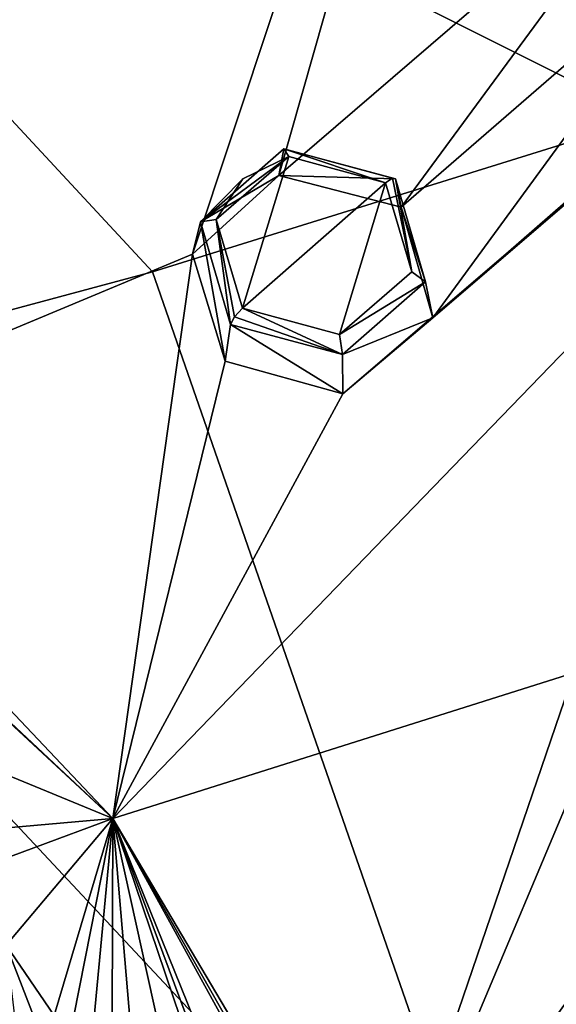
# Model space of a CAD drawing. Header units: millimetres. Extents: x -198 to 35, y -266 to 413.
# Tile 55 of 98: x -31.49 to -24.57, y -197.83 to -185.15. Entities that reach past the tile are written whole.
import ezdxf

# ---------------------------------------------------------------- set-up
doc = ezdxf.new("R2010")
doc.units = ezdxf.units.MM
doc.header["$LTSCALE"] = 87.30003
for name, color, linetype in [('1', 7, 'CONTINUOUS'), ('1041', 7, 'CONTINUOUS'), ('1043', 7, 'CONTINUOUS'), ('128', 7, 'CONTINUOUS'), ('129', 7, 'CONTINUOUS'), ('272', 7, 'CONTINUOUS'), ('273', 7, 'CONTINUOUS'), ('920', 7, 'CONTINUOUS'), ('944', 7, 'CONTINUOUS'), ('988', 7, 'CONTINUOUS')]:
    doc.layers.add(name, color=color, linetype=linetype)

msp = doc.modelspace()

# ---------------------------------------------------------------- linework, layer by layer
at = {"layer": '1', "linetype": 'Continuous'}
for points in [[(-28.955, -187.722, 89.945), (-28.617, -188.865, 90.476), (-28.021, -186.911, 89.478), (-28.955, -187.722, 89.945)], [(-28.613, -187.199, 89.664), (-28.955, -187.722, 89.945), (-28.021, -186.911, 89.478), (-28.613, -187.199, 89.664)], [(-28.021, -186.911, 89.478), (-28.617, -188.865, 90.476), (-26.772, -187.25, 89.547), (-28.021, -186.911, 89.478)], [(-26.772, -187.25, 89.547), (-28.617, -188.865, 90.476), (-27.366, -189.204, 90.545), (-26.772, -187.25, 89.547)], [(-26.435, -188.397, 90.08), (-26.772, -187.25, 89.547), (-27.366, -189.204, 90.545), (-26.435, -188.397, 90.08)]]:
    msp.add_3dface(points, dxfattribs=at)
at = {"layer": '1041', "linetype": 'Continuous'}
for points in [[(-32.666, -192.926, 91.233), (-30.287, -195.439, 92.244), (-35.375, -190.722, 90.338), (-32.666, -192.926, 91.233)], [(-32.666, -192.926, 91.233), (-32.022, -193.816, 91.614), (-30.287, -195.439, 92.244), (-32.666, -192.926, 91.233)], [(-32.022, -193.816, 91.614), (-31.802, -194.819, 92.115), (-30.287, -195.439, 92.244), (-32.022, -193.816, 91.614)], [(-31.802, -194.819, 92.115), (-31.942, -195.586, 92.614), (-30.287, -195.439, 92.244), (-31.802, -194.819, 92.115)], [(-31.942, -195.586, 92.614), (-32.329, -196.197, 93.2), (-30.287, -195.439, 92.244), (-31.942, -195.586, 92.614)], [(-30.287, -195.439, 92.244), (-32.329, -196.197, 93.2), (-31.66, -197.071, 93.554), (-30.287, -195.439, 92.244)], [(-31.045, -197.979, 93.921), (-30.287, -195.439, 92.244), (-31.66, -197.071, 93.554), (-31.045, -197.979, 93.921)], [(-31.045, -197.979, 93.921), (-30.788, -197.98, 93.801), (-30.287, -195.439, 92.244), (-31.045, -197.979, 93.921)], [(-30.788, -197.98, 93.801), (-30.528, -197.997, 93.705), (-30.287, -195.439, 92.244), (-30.788, -197.98, 93.801)], [(-30.528, -197.997, 93.705), (-30.294, -198.024, 93.637), (-30.287, -195.439, 92.244), (-30.528, -197.997, 93.705)], [(-30.294, -198.024, 93.637), (-30.062, -198.065, 93.586), (-30.287, -195.439, 92.244), (-30.294, -198.024, 93.637)], [(-30.062, -198.065, 93.586), (-29.688, -198.161, 93.536), (-30.287, -195.439, 92.244), (-30.062, -198.065, 93.586)], [(-29.688, -198.161, 93.536), (-29.322, -198.294, 93.524), (-30.287, -195.439, 92.244), (-29.688, -198.161, 93.536)], [(-29.322, -198.294, 93.524), (-29.204, -198.346, 93.528), (-30.287, -195.439, 92.244), (-29.322, -198.294, 93.524)], [(-29.204, -198.346, 93.528), (-29.088, -198.403, 93.535), (-30.287, -195.439, 92.244), (-29.204, -198.346, 93.528)], [(-29.088, -198.403, 93.535), (-28.259, -199.005, 93.706), (-30.287, -195.439, 92.244), (-29.088, -198.403, 93.535)], [(-28.259, -199.005, 93.706), (-27.691, -199.829, 94.022), (-30.287, -195.439, 92.244), (-28.259, -199.005, 93.706)], [(-27.691, -199.829, 94.022), (-27.02, -201.384, 94.646), (-30.287, -195.439, 92.244), (-27.691, -199.829, 94.022)]]:
    msp.add_3dface(points, dxfattribs=at)
at = {"layer": '1043', "linetype": 'Continuous'}
for points in [[(-31.3, -198.004, 94.041), (-31.045, -197.979, 93.921), (-31.66, -197.071, 93.554), (-31.3, -198.004, 94.041)], [(-31.545, -198.062, 94.134), (-31.3, -198.004, 94.041), (-31.66, -197.071, 93.554), (-31.545, -198.062, 94.134)]]:
    msp.add_3dface(points, dxfattribs=at)
at = {"layer": '128', "linetype": 'Continuous'}
for points in [[(-26.645, -187.201, 89.331), (-26.257, -188.525, 89.935), (-26.574, -187.567, 88.234), (-26.645, -187.201, 89.331)], [(-26.574, -187.567, 88.234), (-26.257, -188.525, 89.935), (-26.166, -188.992, 88.897), (-26.574, -187.567, 88.234)], [(-26.257, -188.525, 89.935), (-27.327, -189.462, 90.453), (-26.166, -188.992, 88.897), (-26.257, -188.525, 89.935)], [(-28.771, -189.076, 90.365), (-28.839, -189.549, 89.376), (-27.324, -189.969, 89.463), (-28.771, -189.076, 90.365)], [(-27.327, -189.462, 90.453), (-28.771, -189.076, 90.365), (-27.324, -189.969, 89.463), (-27.327, -189.462, 90.453)], [(-26.166, -188.992, 88.897), (-27.327, -189.462, 90.453), (-27.324, -189.969, 89.463), (-26.166, -188.992, 88.897)]]:
    msp.add_3dface(points, dxfattribs=at)
at = {"layer": '129', "linetype": 'Continuous'}
for points in [[(-29.16, -187.753, 89.761), (-28.084, -186.814, 89.243), (-28.147, -187.159, 88.157), (-29.16, -187.753, 89.761)], [(-28.084, -186.814, 89.243), (-26.645, -187.201, 89.331), (-28.147, -187.159, 88.157), (-28.084, -186.814, 89.243)], [(-29.261, -188.172, 88.737), (-29.16, -187.753, 89.761), (-28.147, -187.159, 88.157), (-29.261, -188.172, 88.737)], [(-26.645, -187.201, 89.331), (-26.574, -187.567, 88.234), (-28.147, -187.159, 88.157), (-26.645, -187.201, 89.331)], [(-28.839, -189.549, 89.376), (-29.16, -187.753, 89.761), (-29.261, -188.172, 88.737), (-28.839, -189.549, 89.376)], [(-28.839, -189.549, 89.376), (-28.771, -189.076, 90.365), (-29.16, -187.753, 89.761), (-28.839, -189.549, 89.376)]]:
    msp.add_3dface(points, dxfattribs=at)
at = {"layer": '272', "linetype": 'Continuous'}
for points in [[(-26.772, -187.25, 89.547), (-26.435, -188.397, 90.08), (-26.686, -187.192, 89.46), (-26.772, -187.25, 89.547)], [(-26.435, -188.397, 90.08), (-26.645, -187.201, 89.331), (-26.686, -187.192, 89.46), (-26.435, -188.397, 90.08)], [(-26.435, -188.397, 90.08), (-26.257, -188.525, 89.935), (-26.645, -187.201, 89.331), (-26.435, -188.397, 90.08)], [(-26.435, -188.397, 90.08), (-27.366, -189.204, 90.545), (-26.257, -188.525, 89.935), (-26.435, -188.397, 90.08)], [(-27.366, -189.204, 90.545), (-27.327, -189.462, 90.453), (-26.257, -188.525, 89.935), (-27.366, -189.204, 90.545)], [(-27.327, -189.462, 90.453), (-28.617, -188.865, 90.476), (-28.721, -188.978, 90.473), (-27.327, -189.462, 90.453)], [(-27.366, -189.204, 90.545), (-28.617, -188.865, 90.476), (-27.327, -189.462, 90.453), (-27.366, -189.204, 90.545)], [(-28.771, -189.076, 90.365), (-27.327, -189.462, 90.453), (-28.721, -188.978, 90.473), (-28.771, -189.076, 90.365)]]:
    msp.add_3dface(points, dxfattribs=at)
at = {"layer": '273', "linetype": 'Continuous'}
for points in [[(-28.021, -186.911, 89.478), (-28.084, -186.814, 89.243), (-29.16, -187.753, 89.761), (-28.021, -186.911, 89.478)], [(-28.021, -186.911, 89.478), (-26.772, -187.25, 89.547), (-28.084, -186.814, 89.243), (-28.021, -186.911, 89.478)], [(-28.084, -186.814, 89.243), (-26.772, -187.25, 89.547), (-26.686, -187.192, 89.46), (-28.084, -186.814, 89.243)], [(-26.645, -187.201, 89.331), (-28.084, -186.814, 89.243), (-26.686, -187.192, 89.46), (-26.645, -187.201, 89.331)], [(-28.613, -187.199, 89.664), (-28.021, -186.911, 89.478), (-29.16, -187.753, 89.761), (-28.613, -187.199, 89.664)], [(-28.955, -187.722, 89.945), (-28.613, -187.199, 89.664), (-29.16, -187.753, 89.761), (-28.955, -187.722, 89.945)], [(-28.771, -189.076, 90.365), (-28.955, -187.722, 89.945), (-29.16, -187.753, 89.761), (-28.771, -189.076, 90.365)], [(-28.617, -188.865, 90.476), (-28.955, -187.722, 89.945), (-28.721, -188.978, 90.473), (-28.617, -188.865, 90.476)], [(-28.955, -187.722, 89.945), (-28.771, -189.076, 90.365), (-28.721, -188.978, 90.473), (-28.955, -187.722, 89.945)]]:
    msp.add_3dface(points, dxfattribs=at)
at = {"layer": '920', "linetype": 'Continuous'}
for points in [[(-5.542, -189.723, 67.188), (-24.799, -202.718, 65.43), (-12.161, -182.231, 63.517), (-5.542, -189.723, 67.188)], [(-12.161, -182.231, 63.517), (-24.799, -202.718, 65.43), (-23.412, -186.42, 59.658), (-12.161, -182.231, 63.517)], [(-23.412, -186.42, 59.658), (-24.799, -202.718, 65.43), (-29.775, -188.396, 58.36), (-23.412, -186.42, 59.658)], [(-29.775, -188.396, 58.36), (-24.799, -202.718, 65.43), (-36.508, -190.205, 57.526), (-29.775, -188.396, 58.36)], [(-0.899, -197.855, 70.955), (-24.799, -202.718, 65.43), (-5.542, -189.723, 67.188), (-0.899, -197.855, 70.955)], [(-24.799, -202.718, 65.43), (-48.894, -205.532, 64.431), (-36.508, -190.205, 57.526), (-24.799, -202.718, 65.43)]]:
    msp.add_3dface(points, dxfattribs=at)
at = {"layer": '944', "linetype": 'Continuous'}
for points in [[(-23.412, -186.42, 59.658), (-38.704, -178.775, 52.414), (-28.61, -176.686, 55.37), (-23.412, -186.42, 59.658)], [(-12.161, -182.231, 63.517), (-23.412, -186.42, 59.658), (-28.61, -176.686, 55.37), (-12.161, -182.231, 63.517)], [(-23.412, -186.42, 59.658), (-29.775, -188.396, 58.36), (-38.704, -178.775, 52.414), (-23.412, -186.42, 59.658)], [(-29.775, -188.396, 58.36), (-36.508, -190.205, 57.526), (-38.704, -178.775, 52.414), (-29.775, -188.396, 58.36)]]:
    msp.add_3dface(points, dxfattribs=at)
at = {"layer": '988', "linetype": 'Continuous'}
for points in [[(-40.03, -182.408, 86.409), (-41.787, -187.692, 89.114), (-30.733, -163.13, 75.104), (-40.03, -182.408, 86.409)], [(-41.787, -187.692, 89.114), (-35.513, -184.143, 87.109), (-30.733, -163.13, 75.104), (-41.787, -187.692, 89.114)], [(-23.542, -170.962, 79.139), (-33.14, -185.413, 87.623), (-35.375, -190.722, 90.338), (-23.542, -170.962, 79.139)], [(-29.261, -188.172, 88.737), (-23.542, -170.962, 79.139), (-35.375, -190.722, 90.338), (-29.261, -188.172, 88.737)], [(-23.542, -170.962, 79.139), (-32.311, -184.193, 86.958), (-33.14, -185.413, 87.623), (-23.542, -170.962, 79.139)], [(-23.542, -170.962, 79.139), (-29.261, -188.172, 88.737), (-28.147, -187.159, 88.157), (-23.542, -170.962, 79.139)], [(-23.036, -182.76, 85.5), (-23.542, -170.962, 79.139), (-28.147, -187.159, 88.157), (-23.036, -182.76, 85.5)], [(-13.762, -178.345, 82.122), (-27.324, -189.969, 89.463), (-30.287, -195.439, 92.244), (-13.762, -178.345, 82.122)], [(-24.347, -193.565, 90.916), (-13.762, -178.345, 82.122), (-30.287, -195.439, 92.244), (-24.347, -193.565, 90.916)], [(-13.762, -178.345, 82.122), (-26.166, -188.992, 88.897), (-27.324, -189.969, 89.463), (-13.762, -178.345, 82.122)], [(-13.762, -178.345, 82.122), (-19.947, -183.607, 85.621), (-26.166, -188.992, 88.897), (-13.762, -178.345, 82.122)], [(-26.574, -187.567, 88.234), (-23.036, -182.76, 85.5), (-28.147, -187.159, 88.157), (-26.574, -187.567, 88.234)], [(-22.613, -184.132, 86.161), (-23.036, -182.76, 85.5), (-26.574, -187.567, 88.234), (-22.613, -184.132, 86.161)], [(-19.947, -183.607, 85.621), (-21.093, -184.562, 86.228), (-26.166, -188.992, 88.897), (-19.947, -183.607, 85.621)], [(-22.613, -184.132, 86.161), (-26.574, -187.567, 88.234), (-26.166, -188.992, 88.897), (-22.613, -184.132, 86.161)], [(-21.093, -184.562, 86.228), (-22.613, -184.132, 86.161), (-26.166, -188.992, 88.897), (-21.093, -184.562, 86.228)], [(-30.287, -195.439, 92.244), (-29.261, -188.172, 88.737), (-35.375, -190.722, 90.338), (-30.287, -195.439, 92.244)], [(-28.839, -189.549, 89.376), (-29.261, -188.172, 88.737), (-30.287, -195.439, 92.244), (-28.839, -189.549, 89.376)], [(-27.324, -189.969, 89.463), (-28.839, -189.549, 89.376), (-30.287, -195.439, 92.244), (-27.324, -189.969, 89.463)], [(-22.977, -195.766, 91.805), (-27.02, -201.384, 94.646), (-0.135, -189.898, 85.919), (-22.977, -195.766, 91.805)], [(-27.02, -201.384, 94.646), (-20.396, -199.585, 93.263), (-0.135, -189.898, 85.919), (-27.02, -201.384, 94.646)], [(-27.02, -201.384, 94.646), (-24.347, -193.565, 90.916), (-30.287, -195.439, 92.244), (-27.02, -201.384, 94.646)], [(-24.331, -194.995, 91.576), (-24.347, -193.565, 90.916), (-27.02, -201.384, 94.646), (-24.331, -194.995, 91.576)], [(-22.977, -195.766, 91.805), (-24.331, -194.995, 91.576), (-27.02, -201.384, 94.646), (-22.977, -195.766, 91.805)]]:
    msp.add_3dface(points, dxfattribs=at)

doc.saveas('drawing.dxf')
